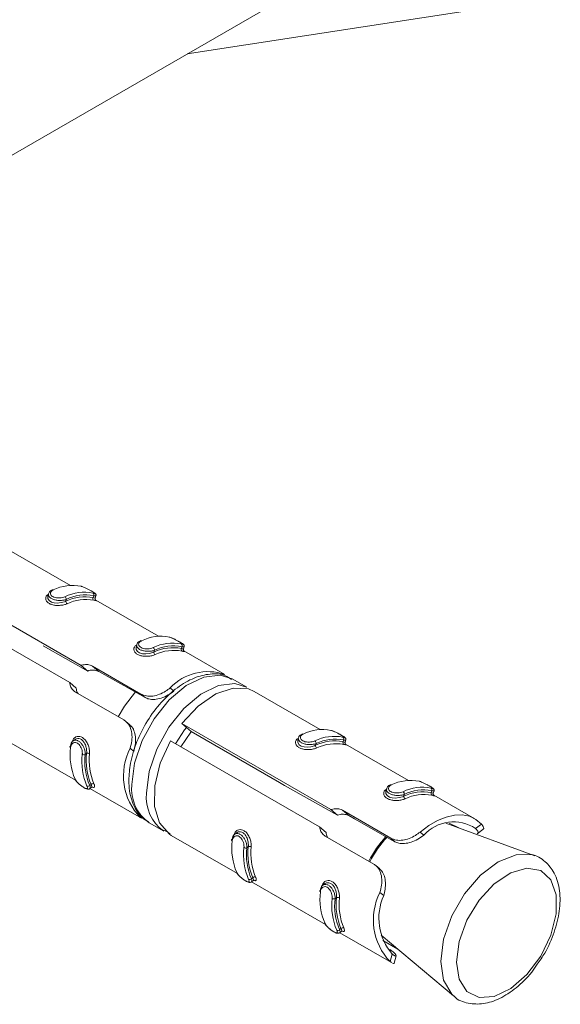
# Model space of a CAD drawing. Header units: millimetres. Extents: x -480 to 1549, y -2911 to -293.
# Tile 9 of 106: x 90 to 116, y -2911 to -2864. Entities that reach past the tile are written whole.
import ezdxf

# ---------------------------------------------------------------- set-up
doc = ezdxf.new("R2010")
doc.units = ezdxf.units.MM

msp = doc.modelspace()

# ---------------------------------------------------------------- linework, layer by layer
at = {"color": 7, "linetype": 'Continuous', "lineweight": 15}
for p, q in [((84.62, -2872.85), (114.318, -2855.705)), ((97.82, -2865.229), (114.753, -2862.61)), ((92.201, -2890.813), (89.03, -2888.982)), ((85.545, -2890.524), (92.72, -2894.666)), ((92.169, -2895.496), (84.995, -2891.354)), ((91.152, -2891.215), (91.118, -2891.334)), ((91.981, -2891.572), (92.005, -2891.487)), ((93.3, -2891.4), (93.324, -2891.315)), ((93.4, -2891.432), (93.433, -2891.312)), ((96.444, -2893.262), (93.423, -2891.518)), ((93.035, -2894.936), (90.886, -2893.724)), ((95.394, -2893.664), (95.361, -2893.783)), ((96.224, -2894.021), (96.248, -2893.937)), ((97.543, -2893.849), (97.567, -2893.764)), ((97.643, -2893.881), (97.676, -2893.762)), ((99.637, -2895.105), (97.666, -2893.968)), ((92.72, -2894.666), (93.035, -2894.936)), ((93.271, -2894.702), (95.6, -2896.046)), ((93.271, -2894.702), (93.571, -2894.959)), ((100.697, -2895.718), (99.99, -2895.309)), ((92.485, -2895.766), (92.169, -2895.496)), ((97.005, -2895.751), (97.183, -2895.903)), ((94.774, -2897.291), (92.445, -2895.947)), ((95.6, -2896.046), (95.794, -2896.212)), ((104.222, -2897.752), (101.051, -2895.922)), ((95.065, -2897.526), (94.875, -2897.363)), ((97.566, -2897.463), (104.741, -2901.605)), ((97.566, -2897.463), (98.014, -2897.847)), ((88.901, -2898.145), (92.456, -2900.198)), ((92.411, -2898.242), (92.317, -2898.313)), ((98.014, -2897.847), (102.257, -2900.296)), ((103.172, -2898.154), (103.139, -2898.273)), ((95.078, -2898.656), (95.256, -2898.809)), ((104.19, -2902.435), (97.015, -2898.293)), ((104.002, -2898.512), (104.026, -2898.427)), ((105.321, -2898.34), (105.345, -2898.255)), ((105.421, -2898.371), (105.454, -2898.252)), ((108.464, -2900.202), (105.444, -2898.458)), ((92.982, -2898.908), (92.917, -2898.958)), ((93.2, -2900.396), (93.134, -2900.446)), ((93.138, -2900.598), (93.232, -2900.527)), ((93.143, -2900.594), (95.624, -2902.026)), ((107.415, -2900.603), (107.382, -2900.723)), ((108.245, -2900.961), (108.269, -2900.876)), ((109.564, -2900.789), (109.588, -2900.704)), ((109.663, -2900.821), (109.697, -2900.701)), ((111.657, -2902.045), (109.687, -2900.907)), ((95.625, -2902.024), (95.565, -2901.989)), ((104.741, -2901.605), (105.056, -2901.875)), ((105.291, -2901.641), (107.621, -2902.986)), ((105.291, -2901.641), (105.592, -2901.899)), ((95.99, -2902.238), (96.698, -2902.646)), ((104.505, -2902.705), (104.19, -2902.435)), ((114.541, -2903.827), (110.264, -2902.268)), ((110.429, -2902.268), (110.925, -2902.509)), ((111.98, -2902.304), (111.699, -2902.517)), ((96.697, -2902.603), (97.001, -2902.753)), ((97.051, -2902.85), (100.235, -2904.688)), ((100.189, -2902.732), (100.095, -2902.803)), ((106.795, -2904.231), (104.465, -2902.886)), ((109.026, -2902.69), (109.204, -2902.843)), ((111.776, -2902.77), (112.051, -2902.561)), ((100.76, -2903.398), (100.695, -2903.448)), ((107.621, -2902.986), (107.815, -2903.152)), ((107.086, -2904.465), (106.896, -2904.303)), ((100.978, -2904.887), (100.912, -2904.936)), ((100.916, -2905.088), (101.01, -2905.018)), ((100.921, -2905.085), (104.477, -2907.137)), ((104.432, -2905.181), (104.338, -2905.252)), ((107.098, -2905.595), (107.277, -2905.748)), ((105.003, -2905.848), (104.938, -2905.897)), ((105.22, -2907.336), (105.155, -2907.385)), ((105.159, -2907.538), (105.252, -2907.467)), ((105.164, -2907.534), (107.645, -2908.966)), ((107.154, -2907.655), (110.642, -2910.579)), ((107.953, -2908.325), (107.231, -2907.908)), ((107.586, -2908.929), (107.688, -2908.563)), ((107.782, -2909.004), (107.881, -2908.648)), ((107.646, -2908.964), (107.586, -2908.929))]:
    msp.add_line(p, q, dxfattribs=at)
at = {"color": 7, "linetype": 'Continuous', "lineweight": 15, "flags": 128}
for points in [[(91.118, -2891.334), (91.118, -2891.334), (91.119, -2891.446), (91.182, -2891.546), (91.291, -2891.616), (91.429, -2891.655), (91.587, -2891.663), (91.757, -2891.644), (91.919, -2891.599), (91.981, -2891.572), (91.981, -2891.572), (91.981, -2891.572)], [(95.361, -2893.783), (95.361, -2893.783), (95.362, -2893.895), (95.425, -2893.995), (95.534, -2894.066), (95.672, -2894.104), (95.83, -2894.113), (96, -2894.093), (96.162, -2894.048), (96.224, -2894.021), (96.224, -2894.021), (96.224, -2894.021)], [(95.794, -2896.212), (93.856, -2895.12), (93.571, -2894.959)], [(101.051, -2895.922), (100.771, -2895.8), (100.027, -2895.757), (99.194, -2896.041), (98.348, -2896.628), (97.566, -2897.463)], [(95.331, -2895.936), (94.799, -2896.622), (94.506, -2897.137)], [(98.014, -2897.847), (97.99, -2897.877), (97.515, -2898.582)], [(92.21, -2898.622), (92.198, -2898.614), (92.188, -2898.604), (92.183, -2898.594), (92.181, -2898.584), (92.182, -2898.574), (92.188, -2898.565), (92.197, -2898.556), (92.21, -2898.549)], [(97.015, -2898.293), (96.524, -2899.378), (96.261, -2900.463), (96.249, -2901.451), (96.491, -2902.252), (96.964, -2902.795), (97.051, -2902.85)], [(103.139, -2898.273), (103.139, -2898.274), (103.14, -2898.385), (103.203, -2898.485), (103.312, -2898.556), (103.45, -2898.594), (103.608, -2898.603), (103.778, -2898.584), (103.94, -2898.538), (104.002, -2898.512), (104.002, -2898.512), (104.002, -2898.512)], [(93.228, -2900.523), (93.241, -2900.506), (93.221, -2900.439), (93.2, -2900.396), (93.2, -2900.396), (93.2, -2900.396)], [(105.056, -2901.875), (102.511, -2900.44), (102.257, -2900.296)], [(107.382, -2900.723), (107.382, -2900.723), (107.383, -2900.835), (107.446, -2900.935), (107.555, -2901.005), (107.692, -2901.043), (107.85, -2901.052), (108.02, -2901.033), (108.183, -2900.988), (108.245, -2900.961), (108.245, -2900.961), (108.245, -2900.961)], [(107.815, -2903.152), (105.877, -2902.059), (105.592, -2901.899)], [(111.98, -2902.304), (111.716, -2902.081), (111.406, -2901.932), (111.057, -2901.863), (110.678, -2901.874), (110.276, -2901.965), (109.861, -2902.134), (109.441, -2902.377), (109.026, -2902.69)], [(99.988, -2903.113), (99.976, -2903.104), (99.967, -2903.094), (99.961, -2903.084), (99.959, -2903.074), (99.961, -2903.064), (99.966, -2903.055), (99.975, -2903.047), (99.988, -2903.04)], [(114.343, -2903.771), (114.418, -2903.788), (114.541, -2903.827)], [(110.772, -2908.948), (110.903, -2909.779), (111.283, -2910.37), (111.869, -2910.655), (112.599, -2910.603), (113.393, -2910.221), (114.165, -2909.549), (114.833, -2908.66), (115.322, -2907.652), (115.581, -2906.632), (115.581, -2905.712), (115.322, -2904.991), (114.833, -2904.547), (114.165, -2904.429), (113.393, -2904.649), (112.599, -2905.183), (111.869, -2905.974), (111.283, -2906.936), (110.903, -2907.964), (110.772, -2908.948)], [(101.006, -2905.013), (101.019, -2904.996), (100.999, -2904.929), (100.978, -2904.887), (100.978, -2904.887), (100.978, -2904.887)], [(104.231, -2905.562), (104.218, -2905.553), (104.209, -2905.544), (104.203, -2905.534), (104.201, -2905.524), (104.203, -2905.514), (104.209, -2905.504), (104.218, -2905.496), (104.23, -2905.489)], [(105.249, -2907.462), (105.262, -2907.445), (105.242, -2907.378), (105.22, -2907.336), (105.22, -2907.336), (105.22, -2907.336)]]:
    msp.add_lwpolyline(points, dxfattribs=at)
at = {"color": 8, "linetype": 'Continuous', "lineweight": 15, "flags": 128}
for points in [[(93.427, -2891.311), (93.42, -2891.322), (93.356, -2891.32), (93.324, -2891.315), (93.324, -2891.315), (93.324, -2891.315)], [(97.67, -2893.76), (97.663, -2893.771), (97.599, -2893.769), (97.567, -2893.764), (97.567, -2893.764), (97.567, -2893.764)], [(99.99, -2895.309), (99.404, -2895.129), (98.62, -2895.226), (97.779, -2895.639), (96.957, -2896.33), (96.227, -2897.238), (95.653, -2898.283), (95.287, -2899.371), (95.162, -2900.407)], [(95.869, -2900.815), (95.995, -2899.779), (96.36, -2898.691), (96.934, -2897.646), (97.664, -2896.738), (98.486, -2896.047), (99.327, -2895.634), (100.112, -2895.537), (100.683, -2895.709)], [(97.79, -2897.655), (97.697, -2897.775), (97.265, -2898.438)], [(105.448, -2898.25), (105.441, -2898.261), (105.377, -2898.26), (105.345, -2898.255), (105.345, -2898.255), (105.345, -2898.255)], [(109.691, -2900.699), (109.684, -2900.711), (109.62, -2900.709), (109.588, -2900.704), (109.588, -2900.704), (109.588, -2900.704)], [(110.638, -2910.575), (110.548, -2910.492), (110.154, -2909.827), (110.019, -2908.917), (110.154, -2907.85), (110.548, -2906.73), (111.161, -2905.669), (111.933, -2904.768), (112.789, -2904.118), (113.646, -2903.78), (114.343, -2903.771)]]:
    msp.add_lwpolyline(points, dxfattribs=at)
at = {"color": 8, "linetype": 'Continuous', "lineweight": 15}
for centre, radius, start, end in [((91.347, -2891.078), 0.0525, 55.84, 114.6661), ((95.59, -2893.527), 0.0525, 55.8609, 114.6452), ((103.368, -2898.017), 0.0525, 55.8609, 114.6452), ((97.11, -2900.628), 1.961, 173.5093, 235.179), ((107.611, -2900.466), 0.0525, 55.8322, 114.6739), ((97.823, -2901.035), 1.967, 173.568, 234.5678), ((111.086, -2906.332), 5.043, 137.1843, 153.7062), ((111.138, -2906.362), 5.048, 137.1597, 153.704)]:
    msp.add_arc(centre, radius, start, end, dxfattribs=at)
at = {"color": 7, "linetype": 'Continuous', "lineweight": 15}
for centre, radius, start, end in [((92.304, -2892.871), 2.057, 78.0709, 116.7961), ((92.87, -2893.197), 2.057, 78.0709, 116.7961), ((91.865, -2891.478), 0.141, 356.3614, 56.5637), ((92.9, -2893.469), 2.107, 79.0356, 115.8339), ((92.12, -2891.583), 0.14, 175.6647, 236.4658), ((92.91, -2893.278), 2.006, 78.0749, 116.7945), ((92.939, -2893.549), 2.055, 79.03, 115.8381), ((93.391, -2891.448), 0.103, 152.0111, 233.6753), ((93.235, -2891.266), 0.102, 331.4287, 53.6824), ((96.547, -2895.32), 2.057, 78.0709, 116.7961), ((97.112, -2895.647), 2.057, 78.0709, 116.7961), ((96.107, -2893.928), 0.141, 356.3614, 56.5637), ((97.142, -2895.918), 2.107, 79.0356, 115.8339), ((97.152, -2895.727), 2.006, 78.0749, 116.7945), ((97.182, -2895.998), 2.055, 79.03, 115.8381), ((97.634, -2893.898), 0.103, 152.0142, 233.6723), ((97.477, -2893.716), 0.102, 331.4287, 53.6824), ((96.363, -2894.032), 0.14, 175.6671, 236.4633), ((98.815, -2897.443), 2.478, 70.6325, 136.9182), ((104.325, -2899.81), 2.057, 78.0709, 116.7961), ((104.891, -2900.137), 2.057, 78.0709, 116.7961), ((104.93, -2900.218), 2.006, 78.0749, 116.7945), ((105.255, -2898.206), 0.102, 331.414, 53.6894), ((95.124, -2898.976), 2.936, 173.0856, 203.5477), ((97.662, -2899.98), 2.904, 152.8605, 223.7728), ((103.885, -2898.418), 0.141, 356.3495, 56.5701), ((104.92, -2900.408), 2.107, 79.0356, 115.8339), ((104.141, -2898.522), 0.14, 175.6706, 236.4598), ((104.96, -2900.488), 2.055, 79.03, 115.8381), ((105.412, -2898.388), 0.103, 152.0185, 233.668), ((95.69, -2899.302), 2.936, 173.0856, 203.5477), ((92.856, -2898.799), 0.17, 241.9004, 291.0055), ((95.758, -2899.302), 2.862, 173.0846, 203.549), ((95.974, -2899.231), 3.01, 173.8491, 202.7845), ((93.044, -2899.064), 0.168, 61.9648, 111.8172), ((96.043, -2899.231), 2.936, 173.8488, 202.784), ((93.047, -2900.37), 0.116, 245.5177, 318.9807), ((93.287, -2900.474), 0.117, 65.3978, 138.38), ((108.568, -2902.259), 2.057, 78.0709, 116.7961), ((109.133, -2902.586), 2.057, 78.0709, 116.7961), ((109.498, -2900.655), 0.102, 331.4287, 53.6824), ((108.128, -2900.867), 0.141, 356.3614, 56.5637), ((108.384, -2900.972), 0.14, 175.6587, 236.4663), ((109.163, -2902.857), 2.107, 79.0356, 115.8339), ((109.173, -2902.667), 2.006, 78.0749, 116.7945), ((109.203, -2902.937), 2.055, 79.03, 115.8381), ((109.655, -2900.837), 0.103, 152.0039, 233.6749), ((110.642, -2904.14), 1.937, 56.9172, 137.9534), ((102.902, -2903.466), 2.936, 173.0856, 203.5477), ((103.468, -2903.793), 2.936, 173.0856, 203.5477), ((100.634, -2903.289), 0.17, 241.8946, 291.0157), ((103.536, -2903.792), 2.862, 173.0846, 203.549), ((103.753, -2903.721), 3.01, 173.8491, 202.7845), ((100.823, -2903.554), 0.168, 61.9678, 111.8142), ((103.821, -2903.721), 2.936, 173.8488, 202.784), ((101.065, -2904.964), 0.117, 65.4018, 138.376), ((100.825, -2904.86), 0.116, 245.5108, 318.9943), ((107.145, -2905.915), 2.936, 173.0856, 203.5477), ((109.682, -2906.92), 2.904, 152.8605, 223.7728), ((109.693, -2906.833), 2.649, 155.8308, 220.8024), ((107.711, -2906.242), 2.936, 173.0856, 203.5477), ((104.877, -2905.738), 0.17, 241.9004, 291.0055), ((107.779, -2906.242), 2.862, 173.0846, 203.549), ((107.995, -2906.17), 3.01, 173.8491, 202.7845), ((105.065, -2906.003), 0.168, 61.9619, 111.8246), ((108.064, -2906.17), 2.936, 173.8488, 202.784), ((105.068, -2907.309), 0.116, 245.5177, 318.9807), ((105.308, -2907.413), 0.117, 65.395, 138.3896)]:
    msp.add_arc(centre, radius, start, end, dxfattribs=at)
for points, knots in [([(91.327, -2891.035), (91.306, -2891.044), (91.245, -2891.068), (91.178, -2891.134), (91.163, -2891.195), (91.158, -2891.215)], [0, 0, 0, 0, 0.258067, 0.757635, 1, 1, 1, 1]), ([(91.377, -2891.034), (91.366, -2891.04), (91.322, -2891.061), (91.267, -2891.111), (91.238, -2891.186), (91.254, -2891.262), (91.31, -2891.33), (91.406, -2891.384), (91.536, -2891.416), (91.682, -2891.422), (91.828, -2891.403), (91.904, -2891.375), (91.942, -2891.361)], [0, 0, 0, 0, 0.037281, 0.149831, 0.256282, 0.356422, 0.453442, 0.553214, 0.659994, 0.772416, 0.885913, 1, 1, 1, 1]), ([(93.432, -2891.311), (93.434, -2891.303), (93.439, -2891.284), (93.434, -2891.256), (93.423, -2891.231), (93.409, -2891.213), (93.392, -2891.197), (93.36, -2891.173), (93.294, -2891.132), (93.176, -2891.065), (93.046, -2890.993), (92.906, -2890.924), (92.79, -2890.873), (92.736, -2890.859), (92.716, -2890.854)], [0, 0, 0, 0, 0.024155, 0.055068, 0.082653, 0.109684, 0.140881, 0.20447, 0.363161, 0.490138, 0.62234, 0.761136, 0.915188, 1, 1, 1, 1]), ([(93.295, -2891.184), (93.304, -2891.187), (93.339, -2891.196), (93.378, -2891.203), (93.387, -2891.195), (93.358, -2891.172), (93.293, -2891.132), (93.198, -2891.077), (93.077, -2891.01), (92.948, -2890.944), (92.824, -2890.887), (92.761, -2890.868), (92.729, -2890.858)], [0, 0, 0, 0, 0.037288, 0.149833, 0.256282, 0.356417, 0.453448, 0.553209, 0.659999, 0.772406, 0.885934, 1, 1, 1, 1]), ([(93.379, -2891.495), (93.384, -2891.498), (93.396, -2891.505), (93.4, -2891.508), (93.402, -2891.51)], [0, 0, 0, 0, 0.366825, 1, 1, 1, 1]), ([(93.421, -2891.521), (93.421, -2891.522), (93.423, -2891.523), (93.415, -2891.516), (93.404, -2891.499), (93.396, -2891.47), (93.394, -2891.444), (93.4, -2891.433), (93.4, -2891.432)], [0, 0, 0, 0, 0.155672, 0.364602, 0.541468, 0.749472, 0.988287, 1, 1, 1, 1]), ([(95.57, -2893.484), (95.549, -2893.493), (95.488, -2893.517), (95.421, -2893.583), (95.406, -2893.644), (95.401, -2893.664)], [0, 0, 0, 0, 0.258069, 0.757633, 1, 1, 1, 1]), ([(95.619, -2893.484), (95.608, -2893.489), (95.564, -2893.511), (95.509, -2893.561), (95.481, -2893.636), (95.496, -2893.711), (95.553, -2893.779), (95.649, -2893.833), (95.779, -2893.866), (95.925, -2893.871), (96.07, -2893.853), (96.147, -2893.824), (96.185, -2893.81)], [0, 0, 0, 0, 0.037282, 0.149829, 0.256279, 0.35642, 0.45345, 0.553211, 0.659991, 0.772412, 0.885915, 1, 1, 1, 1]), ([(97.674, -2893.761), (97.677, -2893.752), (97.682, -2893.734), (97.676, -2893.705), (97.665, -2893.68), (97.652, -2893.662), (97.635, -2893.646), (97.603, -2893.622), (97.537, -2893.582), (97.419, -2893.514), (97.288, -2893.443), (97.149, -2893.373), (97.033, -2893.322), (96.978, -2893.308), (96.959, -2893.303)], [0, 0, 0, 0, 0.024155, 0.055068, 0.082653, 0.109684, 0.140881, 0.204458, 0.363162, 0.490139, 0.622341, 0.761136, 0.915188, 1, 1, 1, 1]), ([(97.538, -2893.634), (97.546, -2893.636), (97.582, -2893.645), (97.621, -2893.652), (97.63, -2893.645), (97.6, -2893.621), (97.536, -2893.581), (97.44, -2893.526), (97.32, -2893.46), (97.19, -2893.393), (97.066, -2893.337), (97.003, -2893.317), (96.972, -2893.307)], [0, 0, 0, 0, 0.037288, 0.149833, 0.256282, 0.356417, 0.453448, 0.553209, 0.659999, 0.772406, 0.885934, 1, 1, 1, 1]), ([(97.622, -2893.944), (97.626, -2893.947), (97.638, -2893.954), (97.642, -2893.957), (97.645, -2893.959)], [0, 0, 0, 0, 0.366825, 1, 1, 1, 1]), ([(97.663, -2893.971), (97.664, -2893.971), (97.666, -2893.973), (97.658, -2893.965), (97.646, -2893.948), (97.638, -2893.919), (97.637, -2893.893), (97.643, -2893.882), (97.643, -2893.881)], [0, 0, 0, 0, 0.15567, 0.364597, 0.541461, 0.749476, 0.988287, 1, 1, 1, 1]), ([(92.72, -2894.666), (92.73, -2894.663), (92.817, -2894.634), (92.988, -2894.613), (93.164, -2894.646), (93.248, -2894.69), (93.271, -2894.702)], [0, 0, 0, 0, 0.050285, 0.452079, 0.854471, 1, 1, 1, 1]), ([(93.571, -2894.959), (93.511, -2894.934), (93.389, -2894.883), (93.194, -2894.889), (93.077, -2894.923), (93.035, -2894.936)], [0, 0, 0, 0, 0.391962, 0.784178, 1, 1, 1, 1]), ([(99.955, -2895.339), (99.86, -2895.274), (99.565, -2895.073), (98.925, -2895.05), (98.142, -2895.239), (97.334, -2895.706), (96.559, -2896.417), (95.885, -2897.319), (95.375, -2898.332), (95.068, -2899.325), (95.032, -2899.928), (95.015, -2900.202)], [0, 0, 0, 0, 0.05326, 0.165419, 0.279055, 0.399565, 0.523756, 0.647837, 0.77181, 0.896318, 1, 1, 1, 1]), ([(92.445, -2895.947), (92.389, -2895.905), (92.279, -2895.822), (92.195, -2895.651), (92.176, -2895.536), (92.169, -2895.496)], [0, 0, 0, 0, 0.395934, 0.791665, 1, 1, 1, 1]), ([(92.485, -2895.766), (92.496, -2895.844), (92.509, -2895.941), (92.562, -2896.007), (92.573, -2896.021)], [0, 0, 0, 0, 0.802069, 1, 1, 1, 1]), ([(95.6, -2896.046), (95.685, -2896.083), (95.854, -2896.157), (96.169, -2896.153), (96.488, -2896.069), (96.779, -2895.925), (96.933, -2895.806), (97.005, -2895.751)], [0, 0, 0, 0, 0.204184, 0.408372, 0.612334, 0.81813, 1, 1, 1, 1]), ([(97.183, -2895.903), (97.093, -2895.968), (96.912, -2896.098), (96.581, -2896.246), (96.259, -2896.314), (95.989, -2896.3), (95.853, -2896.239), (95.794, -2896.212)], [0, 0, 0, 0, 0.2225867, 0.4461873, 0.6507808, 0.8481784, 1, 1, 1, 1]), ([(95.078, -2898.656), (95.109, -2898.539), (95.173, -2898.306), (95.173, -2897.939), (95.087, -2897.622), (94.942, -2897.406), (94.821, -2897.323), (94.774, -2897.291)], [0, 0, 0, 0, 0.227112, 0.454908, 0.667244, 0.872121, 1, 1, 1, 1]), ([(95.057, -2897.536), (95.093, -2897.564), (95.197, -2897.645), (95.297, -2897.871), (95.35, -2898.174), (95.333, -2898.503), (95.282, -2898.706), (95.256, -2898.809)], [0, 0, 0, 0, 0.119684, 0.341837, 0.561004, 0.778749, 1, 1, 1, 1]), ([(92.275, -2898.426), (92.278, -2898.4), (92.288, -2898.315), (92.346, -2898.197), (92.454, -2898.104), (92.584, -2898.071), (92.725, -2898.097), (92.865, -2898.188), (92.988, -2898.341), (93.077, -2898.537), (93.125, -2898.74), (93.124, -2898.859), (93.123, -2898.916)], [0, 0, 0, 0, 0.049959, 0.160713, 0.265978, 0.36525, 0.462968, 0.565668, 0.676015, 0.789432, 0.900459, 1, 1, 1, 1]), ([(92.982, -2898.908), (92.982, -2898.908), (92.991, -2898.859), (92.987, -2898.753), (92.959, -2898.577), (92.891, -2898.406), (92.792, -2898.273), (92.675, -2898.196), (92.556, -2898.18), (92.464, -2898.199), (92.425, -2898.236), (92.415, -2898.246)], [0, 0, 0, 0, 0.000049, 0.131886, 0.278576, 0.426625, 0.568461, 0.69929, 0.824343, 0.953092, 1, 1, 1, 1]), ([(103.348, -2897.975), (103.327, -2897.983), (103.266, -2898.008), (103.199, -2898.074), (103.184, -2898.135), (103.179, -2898.154)], [0, 0, 0, 0, 0.2580628, 0.7576154, 1, 1, 1, 1]), ([(103.397, -2897.974), (103.386, -2897.979), (103.342, -2898.001), (103.287, -2898.051), (103.259, -2898.126), (103.275, -2898.201), (103.331, -2898.269), (103.427, -2898.323), (103.557, -2898.356), (103.703, -2898.361), (103.848, -2898.343), (103.925, -2898.315), (103.963, -2898.3)], [0, 0, 0, 0, 0.037282, 0.149828, 0.256279, 0.356428, 0.453447, 0.553208, 0.659998, 0.772411, 0.885913, 1, 1, 1, 1]), ([(105.452, -2898.251), (105.455, -2898.243), (105.46, -2898.224), (105.455, -2898.195), (105.443, -2898.17), (105.43, -2898.152), (105.413, -2898.136), (105.381, -2898.112), (105.315, -2898.072), (105.197, -2898.004), (105.066, -2897.933), (104.927, -2897.863), (104.811, -2897.812), (104.756, -2897.799), (104.737, -2897.794)], [0, 0, 0, 0, 0.024155, 0.055059, 0.082656, 0.109674, 0.140884, 0.204461, 0.363165, 0.490129, 0.622332, 0.761137, 0.915189, 1, 1, 1, 1]), ([(105.316, -2898.124), (105.325, -2898.126), (105.36, -2898.135), (105.399, -2898.142), (105.408, -2898.135), (105.378, -2898.111), (105.314, -2898.071), (105.218, -2898.016), (105.098, -2897.95), (104.969, -2897.883), (104.845, -2897.827), (104.782, -2897.807), (104.75, -2897.797)], [0, 0, 0, 0, 0.037287, 0.149832, 0.256281, 0.356424, 0.453444, 0.553204, 0.660004, 0.772411, 0.885932, 1, 1, 1, 1]), ([(92.21, -2898.549), (92.21, -2898.549), (92.22, -2898.496), (92.229, -2898.409), (92.308, -2898.307), (92.413, -2898.262), (92.535, -2898.275), (92.653, -2898.341), (92.757, -2898.449), (92.84, -2898.587), (92.9, -2898.747), (92.914, -2898.875), (92.92, -2898.94), (92.917, -2898.958), (92.917, -2898.958)], [0, 0, 0, 0, 0.000039, 0.112197, 0.224483, 0.337085, 0.445574, 0.547535, 0.646153, 0.746783, 0.852418, 0.963249, 0.999961, 1, 1, 1, 1]), ([(92.776, -2898.949), (92.777, -2898.935), (92.78, -2898.878), (92.769, -2898.771), (92.728, -2898.638), (92.665, -2898.522), (92.585, -2898.433), (92.489, -2898.379), (92.389, -2898.372), (92.299, -2898.415), (92.232, -2898.501), (92.217, -2898.582), (92.21, -2898.622)], [0, 0, 0, 0, 0.03732, 0.14982, 0.256303, 0.356434, 0.453457, 0.553212, 0.659992, 0.7724, 0.885906, 1, 1, 1, 1]), ([(105.4, -2898.435), (105.404, -2898.437), (105.416, -2898.444), (105.421, -2898.447), (105.423, -2898.449)], [0, 0, 0, 0, 0.367031, 1, 1, 1, 1]), ([(105.441, -2898.461), (105.442, -2898.462), (105.444, -2898.463), (105.436, -2898.456), (105.425, -2898.438), (105.416, -2898.409), (105.415, -2898.384), (105.421, -2898.372), (105.421, -2898.371)], [0, 0, 0, 0, 0.155625, 0.364565, 0.54144, 0.749453, 0.988286, 1, 1, 1, 1]), ([(92.415, -2900.127), (92.422, -2900.143), (92.447, -2900.2), (92.538, -2900.305), (92.666, -2900.421), (92.799, -2900.52), (92.926, -2900.594), (93.012, -2900.625), (93.091, -2900.628), (93.124, -2900.604), (93.135, -2900.596)], [0, 0, 0, 0, 0.070761, 0.246248, 0.401578, 0.54466, 0.696283, 0.860259, 0.950194, 1, 1, 1, 1]), ([(92.433, -2900.149), (92.438, -2900.158), (92.458, -2900.197), (92.513, -2900.27), (92.606, -2900.365), (92.709, -2900.451), (92.811, -2900.523), (92.906, -2900.577), (92.98, -2900.604), (93.023, -2900.597), (93.032, -2900.555), (93.01, -2900.502), (92.999, -2900.475)], [0, 0, 0, 0, 0.037298, 0.149815, 0.256278, 0.356425, 0.45345, 0.55321, 0.659997, 0.77241, 0.885914, 1, 1, 1, 1]), ([(93.335, -2900.368), (93.343, -2900.386), (93.368, -2900.443), (93.379, -2900.511), (93.345, -2900.543), (93.295, -2900.542), (93.246, -2900.52), (93.236, -2900.515)], [0, 0, 0, 0, 0.126805, 0.407988, 0.675132, 0.927176, 1, 1, 1, 1]), ([(95.015, -2900.202), (95.022, -2900.372), (95.042, -2900.865), (95.273, -2901.522), (95.62, -2902.032), (95.9, -2902.154), (95.965, -2902.183)], [0, 0, 0, 0, 0.199013, 0.578239, 0.901637, 1, 1, 1, 1]), ([(107.591, -2900.424), (107.57, -2900.432), (107.509, -2900.457), (107.441, -2900.523), (107.427, -2900.584), (107.422, -2900.604)], [0, 0, 0, 0, 0.2580633, 0.7576156, 1, 1, 1, 1]), ([(107.64, -2900.423), (107.629, -2900.428), (107.585, -2900.45), (107.53, -2900.5), (107.502, -2900.575), (107.517, -2900.65), (107.573, -2900.719), (107.67, -2900.773), (107.799, -2900.805), (107.946, -2900.811), (108.091, -2900.792), (108.167, -2900.764), (108.206, -2900.75)], [0, 0, 0, 0, 0.037281, 0.149827, 0.256277, 0.356426, 0.453446, 0.553206, 0.659996, 0.772417, 0.885913, 1, 1, 1, 1]), ([(109.695, -2900.7), (109.697, -2900.692), (109.703, -2900.673), (109.697, -2900.644), (109.686, -2900.619), (109.672, -2900.601), (109.656, -2900.585), (109.624, -2900.561), (109.558, -2900.521), (109.44, -2900.453), (109.309, -2900.382), (109.17, -2900.312), (109.054, -2900.262), (108.999, -2900.248), (108.98, -2900.243)], [0, 0, 0, 0, 0.024156, 0.055059, 0.082644, 0.109676, 0.140886, 0.204463, 0.363156, 0.490134, 0.622337, 0.761134, 0.915187, 1, 1, 1, 1]), ([(109.558, -2900.573), (109.567, -2900.575), (109.603, -2900.584), (109.642, -2900.591), (109.651, -2900.584), (109.621, -2900.56), (109.557, -2900.521), (109.461, -2900.466), (109.341, -2900.399), (109.211, -2900.333), (109.087, -2900.276), (109.024, -2900.256), (108.993, -2900.246)], [0, 0, 0, 0, 0.037288, 0.149833, 0.256283, 0.356427, 0.453447, 0.553208, 0.659998, 0.772406, 0.885933, 1, 1, 1, 1]), ([(109.643, -2900.884), (109.647, -2900.886), (109.669, -2900.9), (109.683, -2900.909), (109.689, -2900.915), (109.679, -2900.905), (109.667, -2900.887), (109.659, -2900.859), (109.657, -2900.833), (109.663, -2900.821), (109.664, -2900.821)], [0, 0, 0, 0, 0.068553, 0.36626, 0.588741, 0.690505, 0.776651, 0.877964, 0.994287, 1, 1, 1, 1]), ([(104.741, -2901.605), (104.751, -2901.602), (104.838, -2901.574), (105.009, -2901.552), (105.185, -2901.586), (105.269, -2901.629), (105.291, -2901.641)], [0, 0, 0, 0, 0.050301, 0.452098, 0.854493, 1, 1, 1, 1]), ([(105.592, -2901.899), (105.532, -2901.873), (105.41, -2901.823), (105.214, -2901.828), (105.098, -2901.863), (105.056, -2901.875)], [0, 0, 0, 0, 0.391964, 0.78416, 1, 1, 1, 1]), ([(104.465, -2902.886), (104.41, -2902.845), (104.3, -2902.762), (104.216, -2902.59), (104.197, -2902.475), (104.19, -2902.435)], [0, 0, 0, 0, 0.395913, 0.791646, 1, 1, 1, 1]), ([(111.98, -2902.304), (112.018, -2902.355), (112.095, -2902.456), (112.099, -2902.547), (112.052, -2902.557), (112.049, -2902.558)], [0, 0, 0, 0, 0.482348, 0.966135, 1, 1, 1, 1]), ([(99.988, -2903.04), (99.988, -2903.04), (99.998, -2902.987), (100.007, -2902.899), (100.086, -2902.798), (100.191, -2902.752), (100.313, -2902.765), (100.431, -2902.831), (100.535, -2902.939), (100.618, -2903.078), (100.678, -2903.237), (100.692, -2903.366), (100.698, -2903.43), (100.695, -2903.448), (100.695, -2903.448)], [0, 0, 0, 0, 0.0000387, 0.1121954, 0.2244865, 0.3370813, 0.4455791, 0.5475394, 0.646158, 0.7467799, 0.8524202, 0.9632487, 0.9999613, 1, 1, 1, 1]), ([(100.554, -2903.439), (100.555, -2903.425), (100.558, -2903.369), (100.547, -2903.262), (100.506, -2903.128), (100.444, -2903.012), (100.363, -2902.923), (100.268, -2902.869), (100.167, -2902.862), (100.077, -2902.905), (100.01, -2902.991), (99.996, -2903.072), (99.988, -2903.113)], [0, 0, 0, 0, 0.037319, 0.149819, 0.256301, 0.356441, 0.453453, 0.553208, 0.659997, 0.772405, 0.885905, 1, 1, 1, 1]), ([(100.053, -2902.916), (100.056, -2902.89), (100.067, -2902.805), (100.124, -2902.687), (100.232, -2902.595), (100.362, -2902.561), (100.503, -2902.588), (100.643, -2902.678), (100.767, -2902.832), (100.855, -2903.027), (100.903, -2903.23), (100.902, -2903.35), (100.901, -2903.406)], [0, 0, 0, 0, 0.0499594, 0.1607135, 0.2659735, 0.3652517, 0.4629702, 0.5656624, 0.6760162, 0.7894332, 0.9004602, 1, 1, 1, 1]), ([(100.76, -2903.398), (100.76, -2903.398), (100.77, -2903.35), (100.765, -2903.243), (100.737, -2903.067), (100.669, -2902.897), (100.57, -2902.763), (100.453, -2902.686), (100.334, -2902.67), (100.242, -2902.689), (100.203, -2902.727), (100.193, -2902.737)], [0, 0, 0, 0, 0.000049, 0.131886, 0.278571, 0.42663, 0.568454, 0.699296, 0.82435, 0.953099, 1, 1, 1, 1]), ([(104.505, -2902.705), (104.516, -2902.783), (104.53, -2902.88), (104.583, -2902.947), (104.593, -2902.96)], [0, 0, 0, 0, 0.802076, 1, 1, 1, 1]), ([(107.621, -2902.986), (107.706, -2903.023), (107.875, -2903.096), (108.19, -2903.092), (108.509, -2903.008), (108.8, -2902.864), (108.954, -2902.746), (109.026, -2902.69)], [0, 0, 0, 0, 0.204185, 0.408366, 0.612329, 0.818129, 1, 1, 1, 1]), ([(109.204, -2902.843), (109.114, -2902.908), (108.933, -2903.038), (108.602, -2903.186), (108.279, -2903.253), (108.009, -2903.24), (107.874, -2903.179), (107.815, -2903.152)], [0, 0, 0, 0, 0.222589, 0.446186, 0.65078, 0.848178, 1, 1, 1, 1]), ([(111.769, -2902.761), (111.781, -2902.755), (111.828, -2902.733), (111.813, -2902.643), (111.738, -2902.559), (111.699, -2902.517)], [0, 0, 0, 0, 0.1581314, 0.575748, 1, 1, 1, 1]), ([(114.663, -2909.044), (114.788, -2908.872), (115.128, -2908.402), (115.507, -2907.51), (115.765, -2906.476), (115.777, -2905.494), (115.54, -2904.672), (115.058, -2904.081), (114.606, -2903.783), (114.322, -2903.774), (114.292, -2903.773)], [0, 0, 0, 0, 0.087465, 0.240065, 0.393547, 0.548932, 0.70676, 0.840463, 0.983268, 1, 1, 1, 1]), ([(107.098, -2905.595), (107.13, -2905.479), (107.193, -2905.246), (107.194, -2904.878), (107.107, -2904.562), (106.963, -2904.346), (106.841, -2904.263), (106.795, -2904.231)], [0, 0, 0, 0, 0.227114, 0.454906, 0.667243, 0.87212, 1, 1, 1, 1]), ([(100.193, -2904.617), (100.2, -2904.633), (100.225, -2904.69), (100.316, -2904.795), (100.444, -2904.911), (100.577, -2905.01), (100.704, -2905.084), (100.791, -2905.115), (100.869, -2905.118), (100.902, -2905.094), (100.914, -2905.086)], [0, 0, 0, 0, 0.070761, 0.246253, 0.401582, 0.544664, 0.696287, 0.860262, 0.950185, 1, 1, 1, 1]), ([(100.211, -2904.639), (100.216, -2904.648), (100.236, -2904.687), (100.292, -2904.761), (100.384, -2904.855), (100.487, -2904.941), (100.589, -2905.013), (100.684, -2905.068), (100.758, -2905.095), (100.801, -2905.087), (100.81, -2905.045), (100.788, -2904.992), (100.777, -2904.965)], [0, 0, 0, 0, 0.037298, 0.149815, 0.256278, 0.356434, 0.453447, 0.553207, 0.660004, 0.772409, 0.885912, 1, 1, 1, 1]), ([(101.114, -2904.858), (101.121, -2904.876), (101.146, -2904.934), (101.157, -2905.001), (101.123, -2905.034), (101.072, -2905.032), (101.024, -2905.009), (101.013, -2905.004)], [0, 0, 0, 0, 0.1264582, 0.4068734, 0.6732763, 0.9246478, 1, 1, 1, 1]), ([(107.077, -2904.475), (107.114, -2904.504), (107.218, -2904.585), (107.318, -2904.811), (107.371, -2905.114), (107.354, -2905.443), (107.303, -2905.646), (107.277, -2905.748)], [0, 0, 0, 0, 0.119675, 0.341829, 0.560997, 0.778748, 1, 1, 1, 1]), ([(104.23, -2905.489), (104.23, -2905.489), (104.241, -2905.436), (104.25, -2905.348), (104.328, -2905.247), (104.434, -2905.201), (104.556, -2905.214), (104.674, -2905.281), (104.778, -2905.388), (104.861, -2905.527), (104.921, -2905.686), (104.935, -2905.815), (104.941, -2905.88), (104.938, -2905.897), (104.938, -2905.897)], [0, 0, 0, 0, 0.0000387, 0.1121972, 0.2244839, 0.3370861, 0.4455753, 0.5475358, 0.6461547, 0.7467768, 0.8524173, 0.9632486, 0.9999613, 1, 1, 1, 1]), ([(104.797, -2905.888), (104.797, -2905.874), (104.801, -2905.818), (104.789, -2905.711), (104.749, -2905.577), (104.686, -2905.461), (104.605, -2905.372), (104.51, -2905.319), (104.41, -2905.311), (104.32, -2905.355), (104.253, -2905.44), (104.238, -2905.521), (104.231, -2905.562)], [0, 0, 0, 0, 0.03732, 0.14982, 0.256303, 0.356444, 0.453456, 0.553212, 0.659991, 0.7724, 0.885906, 1, 1, 1, 1]), ([(104.295, -2905.365), (104.299, -2905.339), (104.309, -2905.254), (104.366, -2905.136), (104.474, -2905.044), (104.605, -2905.011), (104.745, -2905.037), (104.886, -2905.127), (105.009, -2905.281), (105.098, -2905.476), (105.146, -2905.679), (105.145, -2905.799), (105.144, -2905.855)], [0, 0, 0, 0, 0.049959, 0.160713, 0.265973, 0.365251, 0.46297, 0.56567, 0.676016, 0.789433, 0.90046, 1, 1, 1, 1]), ([(105.003, -2905.848), (105.003, -2905.848), (105.012, -2905.799), (105.007, -2905.692), (104.979, -2905.516), (104.912, -2905.346), (104.813, -2905.213), (104.695, -2905.136), (104.577, -2905.119), (104.485, -2905.139), (104.446, -2905.176), (104.435, -2905.186)], [0, 0, 0, 0, 0.0000494, 0.1318858, 0.2785753, 0.4266337, 0.5684578, 0.6992986, 0.8243409, 0.9530987, 1, 1, 1, 1]), ([(104.436, -2907.066), (104.443, -2907.083), (104.468, -2907.139), (104.559, -2907.244), (104.686, -2907.361), (104.82, -2907.459), (104.946, -2907.533), (105.033, -2907.565), (105.112, -2907.567), (105.145, -2907.544), (105.156, -2907.535)], [0, 0, 0, 0, 0.07076, 0.246253, 0.401581, 0.544664, 0.696286, 0.860262, 0.950185, 1, 1, 1, 1]), ([(104.454, -2907.088), (104.459, -2907.098), (104.479, -2907.136), (104.534, -2907.21), (104.627, -2907.304), (104.729, -2907.39), (104.832, -2907.463), (104.927, -2907.517), (105.001, -2907.544), (105.044, -2907.536), (105.053, -2907.494), (105.031, -2907.441), (105.02, -2907.415)], [0, 0, 0, 0, 0.037297, 0.149814, 0.256276, 0.356432, 0.453446, 0.553205, 0.660002, 0.772415, 0.885912, 1, 1, 1, 1]), ([(105.356, -2907.307), (105.364, -2907.325), (105.389, -2907.383), (105.4, -2907.451), (105.366, -2907.483), (105.315, -2907.481), (105.267, -2907.459), (105.255, -2907.453)], [0, 0, 0, 0, 0.126458, 0.406865, 0.673278, 0.924648, 1, 1, 1, 1]), ([(107.688, -2908.563), (107.699, -2908.572), (107.762, -2908.621), (107.855, -2908.674), (107.897, -2908.655), (107.84, -2908.563), (107.717, -2908.448), (107.606, -2908.368), (107.565, -2908.339)], [0, 0, 0, 0, 0.043608, 0.263291, 0.48376, 0.685847, 0.883207, 1, 1, 1, 1]), ([(107.773, -2909.002), (107.775, -2909.006), (107.784, -2909.028), (107.741, -2909.012), (107.706, -2908.998)], [0, 0, 0, 0, 0.178323, 1, 1, 1, 1]), ([(110.643, -2910.566), (110.655, -2910.581), (110.825, -2910.788), (111.336, -2910.96), (112.079, -2910.993), (112.873, -2910.734), (113.662, -2910.212), (114.288, -2909.621), (114.577, -2909.176), (114.663, -2909.044)], [0, 0, 0, 0, 0.013419, 0.191318, 0.363009, 0.539792, 0.727132, 0.918514, 1, 1, 1, 1])]:
    msp.add_open_spline(points, degree=3, knots=knots, dxfattribs=at)
at = {"color": 8, "linetype": 'Continuous', "lineweight": 15}
for points, knots in [([(92.043, -2891.699), (92.02, -2891.708), (91.945, -2891.738), (91.79, -2891.772), (91.589, -2891.785), (91.397, -2891.766), (91.227, -2891.714), (91.092, -2891.628), (91.013, -2891.513), (91.009, -2891.389), (91.057, -2891.293), (91.122, -2891.255), (91.144, -2891.243)], [0, 0, 0, 0, 0.052374, 0.168457, 0.278775, 0.382844, 0.485265, 0.592912, 0.708583, 0.827439, 0.943837, 1, 1, 1, 1]), ([(92.005, -2891.487), (92.005, -2891.487), (91.963, -2891.512), (91.865, -2891.526), (91.691, -2891.544), (91.512, -2891.527), (91.353, -2891.482), (91.233, -2891.414), (91.163, -2891.334), (91.137, -2891.264), (91.153, -2891.227), (91.158, -2891.216)], [0, 0, 0, 0, 0.000048, 0.142338, 0.284749, 0.427599, 0.565204, 0.694533, 0.819644, 0.94727, 1, 1, 1, 1]), ([(93.3, -2891.4), (93.3, -2891.4), (93.328, -2891.416), (93.386, -2891.425), (93.395, -2891.429), (93.4, -2891.432)], [0, 0, 0, 0, 0.000243, 0.473762, 1, 1, 1, 1]), ([(93.379, -2891.495), (93.393, -2891.504), (93.441, -2891.533), (93.459, -2891.55), (93.431, -2891.554), (93.362, -2891.538), (93.33, -2891.531)], [0, 0, 0, 0, 0.120435, 0.428317, 0.729784, 1, 1, 1, 1]), ([(96.286, -2894.148), (96.263, -2894.158), (96.188, -2894.187), (96.032, -2894.221), (95.832, -2894.234), (95.64, -2894.215), (95.47, -2894.163), (95.335, -2894.077), (95.256, -2893.962), (95.252, -2893.839), (95.3, -2893.742), (95.365, -2893.704), (95.386, -2893.692)], [0, 0, 0, 0, 0.0523733, 0.1684585, 0.2787769, 0.3828449, 0.4852665, 0.592913, 0.7085838, 0.8274395, 0.9438369, 1, 1, 1, 1]), ([(96.248, -2893.937), (96.248, -2893.937), (96.206, -2893.961), (96.108, -2893.975), (95.934, -2893.993), (95.754, -2893.976), (95.595, -2893.931), (95.475, -2893.863), (95.405, -2893.783), (95.38, -2893.713), (95.396, -2893.676), (95.4, -2893.666)], [0, 0, 0, 0, 0.000048, 0.142339, 0.284749, 0.427599, 0.565205, 0.694534, 0.819634, 0.94727, 1, 1, 1, 1]), ([(97.543, -2893.849), (97.543, -2893.849), (97.57, -2893.865), (97.628, -2893.874), (97.638, -2893.879), (97.642, -2893.881)], [0, 0, 0, 0, 0.000243, 0.473771, 1, 1, 1, 1]), ([(97.622, -2893.945), (97.635, -2893.953), (97.684, -2893.982), (97.701, -2894), (97.673, -2894.003), (97.605, -2893.988), (97.573, -2893.98)], [0, 0, 0, 0, 0.120435, 0.428317, 0.729784, 1, 1, 1, 1]), ([(104.064, -2898.639), (104.041, -2898.648), (103.966, -2898.678), (103.81, -2898.711), (103.61, -2898.724), (103.418, -2898.705), (103.248, -2898.654), (103.113, -2898.568), (103.034, -2898.452), (103.03, -2898.329), (103.078, -2898.233), (103.143, -2898.195), (103.164, -2898.182)], [0, 0, 0, 0, 0.052373, 0.168459, 0.278772, 0.382847, 0.485268, 0.592907, 0.708578, 0.827439, 0.943837, 1, 1, 1, 1]), ([(104.026, -2898.427), (104.026, -2898.427), (103.984, -2898.451), (103.886, -2898.465), (103.712, -2898.483), (103.532, -2898.466), (103.373, -2898.421), (103.254, -2898.354), (103.184, -2898.273), (103.158, -2898.203), (103.174, -2898.167), (103.179, -2898.156)], [0, 0, 0, 0, 0.000048, 0.142337, 0.284755, 0.427606, 0.565212, 0.694542, 0.819643, 0.94727, 1, 1, 1, 1]), ([(105.321, -2898.34), (105.321, -2898.34), (105.348, -2898.355), (105.406, -2898.364), (105.416, -2898.369), (105.421, -2898.371)], [0, 0, 0, 0, 0.000243, 0.473771, 1, 1, 1, 1]), ([(105.4, -2898.435), (105.414, -2898.443), (105.462, -2898.472), (105.479, -2898.49), (105.451, -2898.493), (105.383, -2898.478), (105.351, -2898.471)], [0, 0, 0, 0, 0.120453, 0.42833, 0.729792, 1, 1, 1, 1]), ([(93.134, -2900.446), (93.134, -2900.446), (93.144, -2900.487), (93.165, -2900.541), (93.16, -2900.593), (93.138, -2900.597), (93.136, -2900.597)], [0, 0, 0, 0, 0.000166, 0.482785, 0.965822, 1, 1, 1, 1]), ([(108.269, -2900.876), (108.269, -2900.876), (108.227, -2900.9), (108.129, -2900.914), (107.954, -2900.933), (107.775, -2900.915), (107.616, -2900.871), (107.496, -2900.803), (107.426, -2900.723), (107.4, -2900.652), (107.417, -2900.616), (107.421, -2900.605)], [0, 0, 0, 0, 0.000048, 0.142339, 0.284749, 0.427599, 0.565216, 0.694533, 0.819644, 0.94727, 1, 1, 1, 1]), ([(108.307, -2901.088), (108.284, -2901.097), (108.209, -2901.127), (108.053, -2901.161), (107.852, -2901.173), (107.661, -2901.154), (107.491, -2901.103), (107.356, -2901.017), (107.276, -2900.901), (107.273, -2900.778), (107.321, -2900.682), (107.386, -2900.644), (107.407, -2900.631)], [0, 0, 0, 0, 0.052373, 0.168456, 0.278775, 0.38285, 0.485272, 0.59291, 0.708581, 0.827443, 0.943837, 1, 1, 1, 1]), ([(109.564, -2900.789), (109.564, -2900.789), (109.591, -2900.805), (109.649, -2900.813), (109.658, -2900.818), (109.663, -2900.821)], [0, 0, 0, 0, 0.000243, 0.473762, 1, 1, 1, 1]), ([(109.643, -2900.884), (109.656, -2900.892), (109.705, -2900.921), (109.722, -2900.939), (109.694, -2900.943), (109.626, -2900.927), (109.594, -2900.92)], [0, 0, 0, 0, 0.120436, 0.428318, 0.729787, 1, 1, 1, 1]), ([(100.912, -2904.936), (100.912, -2904.936), (100.923, -2904.977), (100.943, -2905.031), (100.938, -2905.083), (100.916, -2905.087), (100.915, -2905.087)], [0, 0, 0, 0, 0.000166, 0.482787, 0.965852, 1, 1, 1, 1]), ([(105.155, -2907.385), (105.155, -2907.385), (105.165, -2907.426), (105.186, -2907.481), (105.181, -2907.532), (105.159, -2907.536), (105.157, -2907.536)], [0, 0, 0, 0, 0.000166, 0.482785, 0.965822, 1, 1, 1, 1])]:
    msp.add_open_spline(points, degree=3, knots=knots, dxfattribs=at)

doc.saveas('drawing.dxf')
